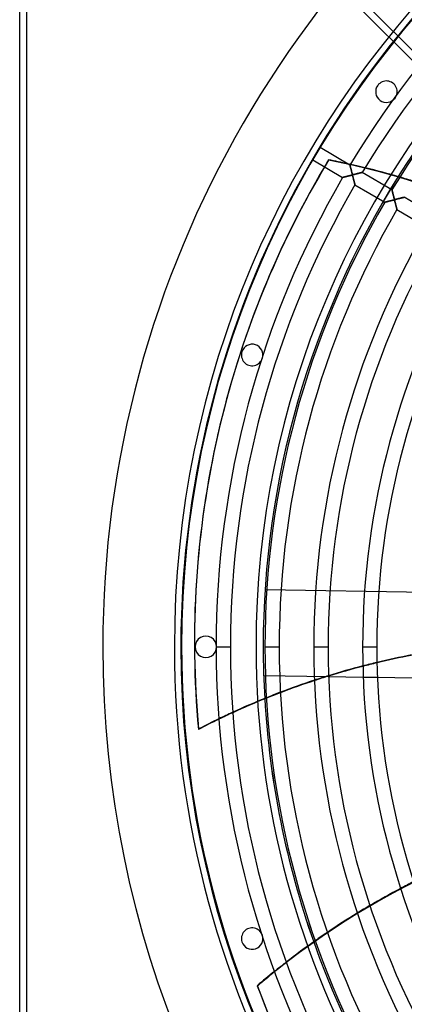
# Model space of a CAD drawing. Header units: millimetres. Extents: x -790 to 790, y -790 to 790.
# Tile 10 of 62: x -790 to -521, y -250 to 438. Entities that reach past the tile are written whole.
import ezdxf

# ---------------------------------------------------------------- set-up
doc = ezdxf.new("R2010")
doc.units = ezdxf.units.MM
doc.layers.add('HIDDEN', color=7, linetype='Continuous')
doc.layers.add('THICK', color=7, linetype='Continuous')

msp = doc.modelspace()

# ---------------------------------------------------------------- linework, layer by layer
at = {"layer": 'HIDDEN'}
for p, q in [((-785, -785), (-785, 785)), ((-498.51, 392.44), (-567.91, 461.85)), ((-564.73, 465.73), (-494.97, 395.98)), ((-540.02, 392.35), (-540.02, 392.35)), ((-527.88, 383.53), (-527.88, 383.53)), ((-574.32, 340.32), (-574.39, 340.02)), ((-559.41, 336.64), (-559.41, 336.63)), ((-559.41, 336.63), (-559.4, 336.61)), ((-559.4, 336.61), (-559.39, 336.57)), ((-559.39, 336.57), (-559.37, 336.51)), ((-559.37, 336.51), (-559.36, 336.44)), ((-559.36, 336.44), (-559.33, 336.35)), ((-559.33, 336.35), (-559.31, 336.24)), ((-559.31, 336.24), (-559.28, 336.13)), ((-559.28, 336.13), (-559.24, 336)), ((-559.24, 336), (-559.21, 335.86)), ((-559.21, 335.86), (-559.17, 335.7)), ((-559.17, 335.7), (-559.13, 335.54)), ((-559.13, 335.54), (-559.08, 335.37)), ((-559.08, 335.37), (-559.04, 335.19)), ((-559.04, 335.19), (-558.99, 335)), ((-558.99, 335), (-558.94, 334.8)), ((-558.94, 334.8), (-558.89, 334.6)), ((-558.89, 334.6), (-558.83, 334.39)), ((-558.83, 334.39), (-558.78, 334.17)), ((-558.78, 334.17), (-558.72, 333.95)), ((-558.72, 333.95), (-558.66, 333.73)), ((-558.66, 333.73), (-558.6, 333.5)), ((-558.6, 333.5), (-558.54, 333.27)), ((-558.54, 333.27), (-558.48, 333.03)), ((-558.48, 333.03), (-558.42, 332.79)), ((-558.42, 332.79), (-558.36, 332.55)), ((-558.36, 332.55), (-558.29, 332.3)), ((-558.29, 332.3), (-558.23, 332.05)), ((-558.23, 332.05), (-558.16, 331.8)), ((-558.16, 331.8), (-558.09, 331.56)), ((-558.09, 331.56), (-558.03, 331.31)), ((-558.03, 331.31), (-557.96, 331.08)), ((-557.96, 331.08), (-557.9, 330.87)), ((-557.9, 330.87), (-557.84, 330.69)), ((-557.84, 330.69), (-557.79, 330.53)), ((-557.79, 330.53), (-557.74, 330.4)), ((-557.74, 330.4), (-557.69, 330.29)), ((-556.66, 336.28), (-556.59, 336.58)), ((-555.87, 330.3), (-555.65, 330.35)), ((-555.65, 330.35), (-555.43, 330.41)), ((-555.43, 330.41), (-555.19, 330.46)), ((-555.19, 330.46), (-554.94, 330.53)), ((-554.94, 330.53), (-554.69, 330.59)), ((-554.69, 330.59), (-554.43, 330.65)), ((-554.43, 330.65), (-554.18, 330.71)), ((-554.18, 330.71), (-553.94, 330.78)), ((-553.94, 330.78), (-553.71, 330.83)), ((-553.71, 330.83), (-553.48, 330.89)), ((-553.48, 330.89), (-553.26, 330.95)), ((-553.26, 330.95), (-553.04, 331)), ((-553.04, 331), (-552.83, 331.05)), ((-552.83, 331.05), (-552.63, 331.1)), ((-552.63, 331.1), (-552.44, 331.15)), ((-552.44, 331.15), (-552.26, 331.2)), ((-552.26, 331.2), (-552.09, 331.24)), ((-552.09, 331.24), (-551.92, 331.28)), ((-551.92, 331.28), (-551.76, 331.32)), ((-551.76, 331.32), (-551.61, 331.36)), ((-551.61, 331.36), (-551.47, 331.4)), ((-551.47, 331.4), (-551.34, 331.43)), ((-551.34, 331.43), (-551.22, 331.46)), ((-551.22, 331.46), (-551.12, 331.49)), ((-551.12, 331.49), (-551.03, 331.51)), ((-551.03, 331.51), (-550.96, 331.53)), ((-550.96, 331.53), (-550.9, 331.54)), ((-550.9, 331.54), (-550.85, 331.55)), ((-550.85, 331.55), (-550.83, 331.56)), ((-550.83, 331.56), (-550.82, 331.56)), ((-564.49, 328.04), (-564.5, 328.03)), ((-564.45, 328.05), (-564.49, 328.04)), ((-564.4, 328.06), (-564.45, 328.05)), ((-564.33, 328.08), (-564.4, 328.06)), ((-564.23, 328.1), (-564.33, 328.08)), ((-564.12, 328.13), (-564.23, 328.1)), ((-563.99, 328.17), (-564.12, 328.13)), ((-563.85, 328.2), (-563.99, 328.17)), ((-563.68, 328.25), (-563.85, 328.2)), ((-563.5, 328.29), (-563.68, 328.25)), ((-563.31, 328.34), (-563.5, 328.29)), ((-563.1, 328.4), (-563.31, 328.34)), ((-562.87, 328.46), (-563.1, 328.4)), ((-562.63, 328.52), (-562.87, 328.46)), ((-562.38, 328.58), (-562.63, 328.52)), ((-562.11, 328.65), (-562.38, 328.58)), ((-561.84, 328.72), (-562.11, 328.65)), ((-561.55, 328.8), (-561.84, 328.72)), ((-561.25, 328.87), (-561.55, 328.8)), ((-560.95, 328.95), (-561.25, 328.87)), ((-560.63, 329.03), (-560.95, 328.95)), ((-560.31, 329.11), (-560.63, 329.03)), ((-559.99, 329.19), (-560.31, 329.11)), ((-559.69, 329.27), (-559.99, 329.19)), ((-559.4, 329.33), (-559.69, 329.27)), ((-559.14, 329.4), (-559.4, 329.33)), ((-558.9, 329.45), (-559.14, 329.4)), ((-558.68, 329.5), (-558.9, 329.45)), ((-558.5, 329.54), (-558.68, 329.5)), ((-558.34, 329.56), (-558.5, 329.54)), ((-558.21, 329.58), (-558.34, 329.56)), ((-558.1, 329.59), (-558.21, 329.58)), ((-558, 329.59), (-558.1, 329.59)), ((-557.92, 329.57), (-558, 329.59)), ((-557.86, 329.55), (-557.92, 329.57)), ((-557.8, 329.51), (-557.86, 329.55)), ((-557.74, 329.46), (-557.8, 329.51)), ((-557.69, 329.39), (-557.74, 329.46)), ((-557.69, 330.29), (-557.64, 330.21)), ((-557.64, 329.29), (-557.69, 329.39)), ((-557.64, 330.21), (-557.59, 330.14)), ((-557.59, 329.18), (-557.64, 329.29)), ((-557.59, 330.14), (-557.54, 330.09)), ((-557.54, 329.03), (-557.59, 329.18)), ((-557.54, 330.09), (-557.48, 330.06)), ((-557.48, 328.85), (-557.54, 329.03)), ((-557.48, 330.06), (-557.41, 330.04)), ((-557.42, 328.64), (-557.48, 328.85)), ((-557.35, 328.4), (-557.42, 328.64)), ((-557.41, 330.04), (-557.33, 330.03)), ((-557.27, 328.13), (-557.35, 328.4)), ((-557.33, 330.03), (-557.24, 330.03)), ((-557.2, 327.85), (-557.27, 328.13)), ((-557.24, 330.03), (-557.13, 330.04)), ((-557.12, 327.56), (-557.2, 327.85)), ((-557.13, 330.04), (-557.01, 330.05)), ((-557.04, 327.27), (-557.12, 327.56)), ((-556.97, 326.98), (-557.04, 327.27)), ((-557.01, 330.05), (-556.89, 330.07)), ((-556.89, 326.7), (-556.97, 326.98)), ((-556.89, 330.07), (-556.76, 330.1)), ((-556.82, 326.42), (-556.89, 326.7)), ((-556.74, 326.15), (-556.82, 326.42)), ((-556.76, 330.1), (-556.61, 330.13)), ((-556.67, 325.88), (-556.74, 326.15)), ((-556.61, 325.62), (-556.67, 325.88)), ((-556.61, 330.13), (-556.45, 330.16)), ((-556.54, 325.36), (-556.61, 325.62)), ((-556.47, 325.11), (-556.54, 325.36)), ((-556.41, 324.87), (-556.47, 325.11)), ((-556.45, 330.16), (-556.27, 330.2)), ((-556.35, 324.64), (-556.41, 324.87)), ((-556.29, 324.42), (-556.35, 324.64)), ((-556.24, 324.21), (-556.29, 324.42)), ((-556.27, 330.2), (-556.08, 330.25)), ((-556.18, 324.01), (-556.24, 324.21)), ((-556.14, 323.82), (-556.18, 324.01)), ((-556.09, 323.65), (-556.14, 323.82)), ((-556.05, 323.49), (-556.09, 323.65)), ((-556.08, 330.25), (-555.87, 330.3)), ((-556.01, 323.36), (-556.05, 323.49)), ((-555.98, 323.24), (-556.01, 323.36)), ((-555.96, 323.14), (-555.98, 323.24)), ((-555.93, 323.06), (-555.96, 323.14)), ((-555.92, 323), (-555.93, 323.06)), ((-555.91, 322.97), (-555.92, 323)), ((-555.91, 322.95), (-555.91, 322.97)), ((-530.06, 319.28), (-530.05, 319.27)), ((-530.05, 319.27), (-530.04, 319.23)), ((-530.04, 319.23), (-530.03, 319.16)), ((-530.03, 319.16), (-530, 319.07)), ((-530, 319.07), (-529.97, 318.95)), ((-529.97, 318.95), (-529.94, 318.82)), ((-529.94, 318.82), (-529.9, 318.66)), ((-529.9, 318.66), (-529.85, 318.48)), ((-529.85, 318.48), (-529.8, 318.29)), ((-529.8, 318.29), (-529.75, 318.09)), ((-529.75, 318.09), (-529.7, 317.87)), ((-529.7, 317.87), (-529.64, 317.64)), ((-529.64, 317.64), (-529.58, 317.4)), ((-529.58, 317.4), (-529.51, 317.15)), ((-529.51, 317.15), (-529.45, 316.89)), ((-529.45, 316.89), (-529.38, 316.62)), ((-529.38, 316.62), (-529.31, 316.35)), ((-535.13, 310.68), (-535.15, 310.68)), ((-535.09, 310.69), (-535.13, 310.68)), ((-535.03, 310.71), (-535.09, 310.69)), ((-534.94, 310.73), (-535.03, 310.71)), ((-534.82, 310.76), (-534.94, 310.73)), ((-534.69, 310.79), (-534.82, 310.76)), ((-534.53, 310.84), (-534.69, 310.79)), ((-534.35, 310.88), (-534.53, 310.84)), ((-534.15, 310.93), (-534.35, 310.88)), ((-533.94, 310.99), (-534.15, 310.93)), ((-533.7, 311.05), (-533.94, 310.99)), ((-533.44, 311.12), (-533.7, 311.05)), ((-533.16, 311.19), (-533.44, 311.12)), ((-532.86, 311.27), (-533.16, 311.19)), ((-532.55, 311.35), (-532.86, 311.27)), ((-532.23, 311.43), (-532.55, 311.35)), ((-531.89, 311.52), (-532.23, 311.43)), ((-531.55, 311.6), (-531.89, 311.52)), ((-531.19, 311.69), (-531.55, 311.6)), ((-530.82, 311.79), (-531.19, 311.69)), ((-530.44, 311.88), (-530.82, 311.79)), ((-530.08, 311.97), (-530.44, 311.88)), ((-529.74, 312.05), (-530.08, 311.97)), ((-529.44, 312.12), (-529.74, 312.05)), ((-529.18, 312.17), (-529.44, 312.12)), ((-529.31, 316.35), (-529.24, 316.07)), ((-529.24, 316.07), (-529.16, 315.79)), ((-528.97, 312.21), (-529.18, 312.17)), ((-529.16, 315.79), (-529.09, 315.51)), ((-529.09, 315.51), (-529.01, 315.22)), ((-529.01, 315.22), (-528.94, 314.92)), ((-528.82, 312.23), (-528.97, 312.21)), ((-528.94, 314.92), (-528.86, 314.63)), ((-528.86, 314.63), (-528.78, 314.33)), ((-528.7, 312.23), (-528.82, 312.23)), ((-528.78, 314.33), (-528.7, 314.04)), ((-528.7, 314.04), (-528.62, 313.76)), ((-528.62, 312.22), (-528.7, 312.23)), ((-528.62, 313.76), (-528.55, 313.52)), ((-528.55, 312.21), (-528.62, 312.22)), ((-528.55, 313.52), (-528.48, 313.3)), ((-528.49, 312.18), (-528.55, 312.21)), ((-528.43, 312.14), (-528.49, 312.18)), ((-528.48, 313.3), (-528.42, 313.12)), ((-528.38, 312.09), (-528.43, 312.14)), ((-528.42, 313.12), (-528.36, 312.98)), ((-528.33, 312.01), (-528.38, 312.09)), ((-528.36, 312.98), (-528.31, 312.88)), ((-528.29, 311.92), (-528.33, 312.01)), ((-528.31, 312.88), (-528.25, 312.8)), ((-528.24, 311.82), (-528.29, 311.92)), ((-528.25, 312.8), (-528.19, 312.74)), ((-528.2, 311.69), (-528.24, 311.82)), ((-528.15, 311.56), (-528.2, 311.69)), ((-528.19, 312.74), (-528.13, 312.7)), ((-528.1, 311.4), (-528.15, 311.56)), ((-528.13, 312.7), (-528.05, 312.68)), ((-528.05, 311.23), (-528.1, 311.4)), ((-528.05, 312.68), (-527.96, 312.67)), ((-528, 311.05), (-528.05, 311.23)), ((-527.94, 310.85), (-528, 311.05)), ((-527.96, 312.67), (-527.86, 312.67)), ((-527.88, 310.63), (-527.94, 310.85)), ((-527.82, 310.41), (-527.88, 310.63)), ((-527.86, 312.67), (-527.74, 312.68)), ((-527.76, 310.18), (-527.82, 310.41)), ((-527.7, 309.96), (-527.76, 310.18)), ((-527.74, 312.68), (-527.61, 312.7)), ((-527.64, 309.74), (-527.7, 309.96)), ((-527.58, 309.52), (-527.64, 309.74)), ((-527.61, 312.7), (-527.48, 312.72)), ((-527.48, 312.72), (-527.34, 312.75)), ((-527.34, 312.75), (-527.17, 312.79)), ((-527.17, 312.79), (-526.99, 312.83)), ((-526.99, 312.83), (-526.8, 312.87)), ((-526.8, 312.87), (-526.59, 312.92)), ((-526.59, 312.92), (-526.37, 312.98)), ((-526.37, 312.98), (-526.13, 313.03)), ((-526.13, 313.03), (-525.89, 313.09)), ((-525.89, 313.09), (-525.63, 313.16)), ((-525.63, 313.16), (-525.37, 313.22)), ((-525.37, 313.22), (-525.11, 313.29)), ((-525.11, 313.29), (-524.85, 313.35)), ((-524.85, 313.35), (-524.6, 313.41)), ((-524.6, 313.41), (-524.36, 313.47)), ((-524.36, 313.47), (-524.13, 313.53)), ((-524.13, 313.53), (-523.9, 313.59)), ((-523.9, 313.59), (-523.68, 313.65)), ((-523.68, 313.65), (-523.47, 313.7)), ((-523.47, 313.7), (-523.27, 313.75)), ((-523.27, 313.75), (-523.07, 313.8)), ((-523.07, 313.8), (-522.89, 313.84)), ((-522.89, 313.84), (-522.71, 313.89)), ((-522.71, 313.89), (-522.54, 313.93)), ((-522.54, 313.93), (-522.39, 313.97)), ((-522.39, 313.97), (-522.24, 314.01)), ((-522.24, 314.01), (-522.1, 314.04)), ((-522.1, 314.04), (-521.97, 314.08)), ((-521.97, 314.08), (-521.86, 314.1)), ((-521.86, 314.1), (-521.76, 314.13)), ((-521.76, 314.13), (-521.67, 314.15)), ((-521.67, 314.15), (-521.6, 314.17)), ((-521.6, 314.17), (-521.54, 314.18)), ((-521.54, 314.18), (-521.5, 314.19)), ((-521.5, 314.19), (-521.47, 314.2)), ((-521.47, 314.2), (-521.47, 314.2)), ((-527.53, 309.3), (-527.58, 309.52)), ((-527.47, 309.08), (-527.53, 309.3)), ((-527.41, 308.87), (-527.47, 309.08)), ((-527.36, 308.66), (-527.41, 308.87)), ((-527.3, 308.45), (-527.36, 308.66)), ((-527.25, 308.24), (-527.3, 308.45)), ((-527.2, 308.04), (-527.25, 308.24)), ((-527.14, 307.84), (-527.2, 308.04)), ((-527.09, 307.65), (-527.14, 307.84)), ((-527.04, 307.46), (-527.09, 307.65)), ((-527, 307.28), (-527.04, 307.46)), ((-526.95, 307.1), (-527, 307.28)), ((-526.91, 306.93), (-526.95, 307.1)), ((-526.86, 306.77), (-526.91, 306.93)), ((-526.82, 306.61), (-526.86, 306.77)), ((-526.78, 306.46), (-526.82, 306.61)), ((-526.75, 306.32), (-526.78, 306.46)), ((-526.71, 306.19), (-526.75, 306.32)), ((-526.68, 306.07), (-526.71, 306.19)), ((-526.65, 305.97), (-526.68, 306.07)), ((-526.63, 305.87), (-526.65, 305.97)), ((-526.61, 305.79), (-526.63, 305.87)), ((-526.59, 305.72), (-526.61, 305.79)), ((-526.57, 305.67), (-526.59, 305.72)), ((-526.56, 305.63), (-526.57, 305.67)), ((-526.56, 305.6), (-526.56, 305.63)), ((-526.56, 305.6), (-526.56, 305.6)), ((-634.83, 206.27), (-634.83, 206.27)), ((-620.56, 201.63), (-620.56, 201.63)), ((-618.72, 39.72), (-618.72, 39.72)), ((-270.64, 34.26), (-618.72, 39.72)), ((-677.5, 0), (-677.5, 0)), ((-667.5, 0), (-667.5, 0)), ((-652.89, 0), (-642.91, 0)), ((-652.5, 0), (-652.5, 0)), ((-625, 0), (-625, 0)), ((-625, 0), (-625, 0)), ((-620, 0), (-620, 0)), ((-619.99, 0), (-619.99, 0)), ((-619.99, 0), (-619.99, 0)), ((-618.79, 0), (-608.81, 0)), ((-584.69, 0), (-574.71, 0)), ((-550.59, 0), (-540.61, 0)), ((-732, 0), (-732, 0)), ((-682, 0), (-682, 0)), ((-677, 0), (-677, 0)), ((-574.33, -20.98), (-619.66, -20.27)), ((-619.66, -20.27), (-619.66, -20.27)), ((-540.18, -21.52), (-550.18, -21.36)), ((-634.83, -206.27), (-634.83, -206.27)), ((-620.56, -201.63), (-620.56, -201.63)), ((-609.98, -225.55), (-610.18, -225.3)), ((-624.16, -236.83), (-623.96, -237.08))]:
    msp.add_line(p, q, dxfattribs=at)
for centre, radius, start, end in [((0, 0), 682, 0, 179.99998), ((0, 0), 677.5, 0, 180.00002), ((0, 0), 625, 0, 179.99998), ((-533.95, 387.94), 7.5, 143.99999, 323.99997), ((-533.95, 387.94), 7.5, 323.99997, 143.99999), ((0, 0), 620, 147.99431, 179.99998), ((0, 0), 619.99, 147.99408, 179.99998), ((-627.7, 203.95), 7.5, 342.00002, 161.99998), ((-627.7, 203.95), 7.5, 161.99998, 342.00002), ((-660, 0), 7.5, 0, 180.00002), ((0, 0), 682, 179.99998, 0), ((-660, 0), 7.5, 179.99998, 0), ((0, 0), 625, 179.99998, 0), ((0, 0), 620, 179.99998, 183.36307), ((0, 0), 619.99, 179.99998, 183.36278), ((0, 0), 677.5, 180.00002, 0), ((-627.7, -203.95), 7.5, 17.99998, 198.00002), ((-627.7, -203.95), 7.5, 198.00002, 17.99998), ((0, 0), 620, 199.42291, 234.79165), ((0, 0), 619.99, 199.42262, 234.79136)]:
    msp.add_arc(centre, radius, start, end, dxfattribs=at)
for centre, major_axis, start_param, end_param in [((-0.07, -0.31), (651.6, -148.72), 2.827433, 3.141593), ((0, 0), (-651.6, 148.72), -0.314159, -0.305719), ((-676.57, -189.1), (531.92, -121.41), 1.570796, 1.604014), ((-676.5, -188.79), (-531.92, 121.41), -1.562583, -1.537579), ((-676.5, -188.79), (-531.92, 121.41), -1.570796, -1.566068), ((-676.57, -189.1), (531.92, -121.41), 1.004743, 1.570796), ((-676.5, -188.79), (-531.92, 121.41), -1.585312, -1.570796), ((-676.5, -188.79), (-531.92, 121.41), -1.650446, -1.631477), ((-409.24, -534.95), (-531.92, 121.41), -1.105959, -1.087155), ((-409.31, -535.26), (-531.92, 121.41), -1.106101, -1.087301), ((-409.24, -534.95), (-531.92, 121.41), -1.041427, -1.022378), ((-409.31, -535.26), (-531.92, 121.41), -1.04158, -1.022534), ((-409.24, -534.95), (-531.92, 121.41), -0.975996, -0.956654), ((-409.31, -535.26), (-531.92, 121.41), -0.976162, -0.956823), ((-409.24, -534.95), (-531.92, 121.41), -0.909503, -0.889817), ((-409.31, -535.26), (-531.92, 121.41), -0.909682, -0.890001), ((-273.99, -646.86), (426.57, 340.18), 1.004743, 1.570796), ((-274.19, -646.62), (-426.57, -340.18), -1.778363, -1.759804), ((-274.19, -646.62), (-426.57, -340.18), -1.714742, -1.696002), ((-274.19, -646.62), (-426.57, -340.18), -1.650446, -1.631477), ((-273.99, -646.86), (426.57, 340.18), 1.570796, 1.604014), ((-274.19, -646.62), (-426.57, -340.18), -1.570796, -1.566068), ((-274.19, -646.62), (-426.57, -340.18), -1.585312, -1.570796), ((0.2, -0.24), (522.54, 416.72), 2.827433, 3.141593)]:
    msp.add_ellipse(centre, major_axis=major_axis, ratio=0.987688, start_param=start_param, end_param=end_param, dxfattribs=at)
at = {"layer": 'THICK'}
for p, q in [((-790, -785), (-790, 785)), ((-785, -785), (-785, 785)), ((-559.41, 336.64), (-580.16, 348.92)), ((-585.25, 340.31), (-564.5, 328.03)), ((-559.41, 336.63), (-559.41, 336.64)), ((-559.4, 336.6), (-559.41, 336.63)), ((-559.38, 336.54), (-559.4, 336.6)), ((-559.36, 336.47), (-559.38, 336.54)), ((-559.34, 336.37), (-559.36, 336.47)), ((-559.31, 336.26), (-559.34, 336.37)), ((-559.28, 336.13), (-559.31, 336.26)), ((-559.24, 335.99), (-559.28, 336.13)), ((-559.2, 335.83), (-559.24, 335.99)), ((-559.15, 335.65), (-559.2, 335.83)), ((-559.11, 335.45), (-559.15, 335.65)), ((-559.05, 335.24), (-559.11, 335.45)), ((-558.99, 335.01), (-559.05, 335.24)), ((-558.93, 334.77), (-558.99, 335.01)), ((-558.87, 334.52), (-558.93, 334.77)), ((-558.8, 334.25), (-558.87, 334.52)), ((-558.73, 333.98), (-558.8, 334.25)), ((-558.65, 333.69), (-558.73, 333.98)), ((-558.58, 333.39), (-558.65, 333.69)), ((-558.5, 333.09), (-558.58, 333.39)), ((-558.42, 332.77), (-558.5, 333.09)), ((-558.33, 332.45), (-558.42, 332.77)), ((-558.25, 332.13), (-558.33, 332.45)), ((-558.17, 331.83), (-558.25, 332.13)), ((-558.09, 331.55), (-558.17, 331.83)), ((-558.02, 331.29), (-558.09, 331.55)), ((-557.95, 331.05), (-558.02, 331.29)), ((-557.89, 330.84), (-557.95, 331.05)), ((-557.83, 330.66), (-557.89, 330.84)), ((-557.78, 330.51), (-557.83, 330.66)), ((-557.73, 330.39), (-557.78, 330.51)), ((-557.69, 330.28), (-557.73, 330.39)), ((-555.73, 330.33), (-556.02, 330.26)), ((-555.44, 330.4), (-555.73, 330.33)), ((-555.15, 330.48), (-555.44, 330.4)), ((-554.86, 330.55), (-555.15, 330.48)), ((-554.57, 330.62), (-554.86, 330.55)), ((-554.3, 330.69), (-554.57, 330.62)), ((-554.02, 330.76), (-554.3, 330.69)), ((-553.75, 330.82), (-554.02, 330.76)), ((-553.49, 330.89), (-553.75, 330.82)), ((-553.23, 330.95), (-553.49, 330.89)), ((-552.98, 331.02), (-553.23, 330.95)), ((-552.74, 331.08), (-552.98, 331.02)), ((-552.51, 331.14), (-552.74, 331.08)), ((-552.29, 331.19), (-552.51, 331.14)), ((-552.07, 331.25), (-552.29, 331.19)), ((-551.87, 331.3), (-552.07, 331.25)), ((-551.69, 331.34), (-551.87, 331.3)), ((-551.52, 331.39), (-551.69, 331.34)), ((-551.36, 331.43), (-551.52, 331.39)), ((-551.22, 331.46), (-551.36, 331.43)), ((-551.1, 331.49), (-551.22, 331.46)), ((-551, 331.52), (-551.1, 331.49)), ((-550.92, 331.54), (-551, 331.52)), ((-550.86, 331.55), (-550.92, 331.54)), ((-550.83, 331.56), (-550.86, 331.55)), ((-550.82, 331.56), (-550.83, 331.56)), ((-530.06, 319.28), (-550.82, 331.56)), ((-564.5, 328.03), (-564.49, 328.04)), ((-564.49, 328.04), (-564.47, 328.04)), ((-564.47, 328.04), (-564.42, 328.05)), ((-564.42, 328.05), (-564.37, 328.07)), ((-564.37, 328.07), (-564.29, 328.09)), ((-564.29, 328.09), (-564.2, 328.11)), ((-564.2, 328.11), (-564.1, 328.14)), ((-564.1, 328.14), (-563.98, 328.17)), ((-563.98, 328.17), (-563.85, 328.2)), ((-563.85, 328.2), (-563.71, 328.24)), ((-563.71, 328.24), (-563.56, 328.28)), ((-563.56, 328.28), (-563.4, 328.32)), ((-563.4, 328.32), (-563.23, 328.36)), ((-563.23, 328.36), (-563.04, 328.41)), ((-563.04, 328.41), (-562.86, 328.46)), ((-562.86, 328.46), (-562.66, 328.51)), ((-562.66, 328.51), (-562.46, 328.56)), ((-562.46, 328.56), (-562.25, 328.62)), ((-562.25, 328.62), (-562.03, 328.67)), ((-562.03, 328.67), (-561.81, 328.73)), ((-561.81, 328.73), (-561.59, 328.79)), ((-561.59, 328.79), (-561.36, 328.84)), ((-561.36, 328.84), (-561.12, 328.9)), ((-561.12, 328.9), (-560.89, 328.96)), ((-560.89, 328.96), (-560.65, 329.03)), ((-560.65, 329.03), (-560.4, 329.09)), ((-560.4, 329.09), (-560.16, 329.15)), ((-560.16, 329.15), (-559.91, 329.21)), ((-559.91, 329.21), (-559.66, 329.27)), ((-559.66, 329.27), (-559.41, 329.33)), ((-559.41, 329.33), (-559.16, 329.39)), ((-559.16, 329.39), (-558.93, 329.45)), ((-558.93, 329.45), (-558.72, 329.49)), ((-558.72, 329.49), (-558.53, 329.53)), ((-558.53, 329.53), (-558.36, 329.56)), ((-558.36, 329.56), (-558.22, 329.58)), ((-558.22, 329.58), (-558.1, 329.59)), ((-558.1, 329.59), (-558.01, 329.59)), ((-558.01, 329.59), (-557.93, 329.57)), ((-557.93, 329.57), (-557.86, 329.55)), ((-557.86, 329.55), (-557.8, 329.51)), ((-557.8, 329.51), (-557.75, 329.46)), ((-557.75, 329.46), (-557.7, 329.4)), ((-557.7, 329.4), (-557.66, 329.32)), ((-557.64, 330.2), (-557.69, 330.28)), ((-557.66, 329.32), (-557.61, 329.22)), ((-557.59, 330.14), (-557.64, 330.2)), ((-557.61, 329.22), (-557.57, 329.11)), ((-557.53, 330.09), (-557.59, 330.14)), ((-557.57, 329.11), (-557.53, 328.99)), ((-557.47, 330.06), (-557.53, 330.09)), ((-557.53, 328.99), (-557.49, 328.86)), ((-557.49, 328.86), (-557.44, 328.72)), ((-557.4, 330.04), (-557.47, 330.06)), ((-557.44, 328.72), (-557.39, 328.56)), ((-557.31, 330.03), (-557.4, 330.04)), ((-557.39, 328.56), (-557.34, 328.39)), ((-557.34, 328.39), (-557.29, 328.2)), ((-557.21, 330.03), (-557.31, 330.03)), ((-557.29, 328.2), (-557.23, 327.99)), ((-557.23, 327.99), (-557.18, 327.78)), ((-557.08, 330.04), (-557.21, 330.03)), ((-557.18, 327.78), (-557.12, 327.55)), ((-557.12, 327.55), (-557.05, 327.31)), ((-556.93, 330.07), (-557.08, 330.04)), ((-557.05, 327.31), (-556.99, 327.07)), ((-556.99, 327.07), (-556.92, 326.81)), ((-556.74, 330.1), (-556.93, 330.07)), ((-556.92, 326.81), (-556.85, 326.56)), ((-556.85, 326.56), (-556.79, 326.31)), ((-556.79, 326.31), (-556.72, 326.07)), ((-556.53, 330.15), (-556.74, 330.1)), ((-556.72, 326.07), (-556.66, 325.84)), ((-556.66, 325.84), (-556.6, 325.61)), ((-556.6, 325.61), (-556.54, 325.39)), ((-556.54, 325.39), (-556.49, 325.17)), ((-556.28, 330.2), (-556.53, 330.15)), ((-556.49, 325.17), (-556.43, 324.97)), ((-556.43, 324.97), (-556.38, 324.77)), ((-556.38, 324.77), (-556.33, 324.58)), ((-556.33, 324.58), (-556.28, 324.39)), ((-556.02, 330.26), (-556.28, 330.2)), ((-556.28, 324.39), (-556.24, 324.22)), ((-556.24, 324.22), (-556.2, 324.05)), ((-556.2, 324.05), (-556.15, 323.89)), ((-556.15, 323.89), (-556.11, 323.74)), ((-556.11, 323.74), (-556.08, 323.6)), ((-556.08, 323.6), (-556.04, 323.48)), ((-556.04, 323.48), (-556.01, 323.36)), ((-556.01, 323.36), (-555.99, 323.26)), ((-555.99, 323.26), (-555.96, 323.17)), ((-555.96, 323.17), (-555.94, 323.09)), ((-555.94, 323.09), (-555.93, 323.03)), ((-555.93, 323.03), (-555.92, 322.99)), ((-555.92, 322.99), (-555.91, 322.96)), ((-555.91, 322.96), (-555.91, 322.95)), ((-555.91, 322.95), (-535.15, 310.68)), ((-530.05, 319.27), (-530.06, 319.28)), ((-530.04, 319.23), (-530.05, 319.27)), ((-530.03, 319.16), (-530.04, 319.23)), ((-530, 319.07), (-530.03, 319.16)), ((-529.97, 318.96), (-530, 319.07)), ((-529.94, 318.82), (-529.97, 318.96)), ((-529.9, 318.67), (-529.94, 318.82)), ((-529.85, 318.49), (-529.9, 318.67)), ((-529.8, 318.29), (-529.85, 318.49)), ((-529.75, 318.07), (-529.8, 318.29)), ((-529.69, 317.83), (-529.75, 318.07)), ((-529.62, 317.57), (-529.69, 317.83)), ((-529.55, 317.29), (-529.62, 317.57)), ((-529.47, 317), (-529.55, 317.29)), ((-529.39, 316.69), (-529.47, 317)), ((-529.31, 316.36), (-529.39, 316.69)), ((-535.15, 310.68), (-535.13, 310.68)), ((-535.13, 310.68), (-535.09, 310.69)), ((-535.09, 310.69), (-535.02, 310.71)), ((-535.02, 310.71), (-534.93, 310.73)), ((-534.93, 310.73), (-534.82, 310.76)), ((-534.82, 310.76), (-534.68, 310.8)), ((-534.68, 310.8), (-534.52, 310.84)), ((-534.52, 310.84), (-534.35, 310.88)), ((-534.35, 310.88), (-534.16, 310.93)), ((-534.16, 310.93), (-533.95, 310.99)), ((-533.95, 310.99), (-533.73, 311.04)), ((-533.73, 311.04), (-533.5, 311.1)), ((-533.5, 311.1), (-533.26, 311.16)), ((-533.26, 311.16), (-533.01, 311.23)), ((-533.01, 311.23), (-532.75, 311.29)), ((-532.75, 311.29), (-532.49, 311.36)), ((-532.49, 311.36), (-532.22, 311.43)), ((-532.22, 311.43), (-531.94, 311.5)), ((-531.94, 311.5), (-531.66, 311.58)), ((-531.66, 311.58), (-531.37, 311.65)), ((-531.37, 311.65), (-531.08, 311.72)), ((-531.08, 311.72), (-530.79, 311.8)), ((-530.79, 311.8), (-530.49, 311.87)), ((-530.49, 311.87), (-530.19, 311.94)), ((-530.19, 311.94), (-529.9, 312.01)), ((-529.9, 312.01), (-529.62, 312.08)), ((-529.62, 312.08), (-529.37, 312.13)), ((-529.37, 312.13), (-529.15, 312.18)), ((-529.22, 316.03), (-529.31, 316.36)), ((-529.13, 315.68), (-529.22, 316.03)), ((-529.15, 312.18), (-528.96, 312.21)), ((-529.04, 315.32), (-529.13, 315.68)), ((-528.94, 314.95), (-529.04, 315.32)), ((-528.96, 312.21), (-528.81, 312.23)), ((-528.84, 314.58), (-528.94, 314.95)), ((-528.75, 314.22), (-528.84, 314.58)), ((-528.81, 312.23), (-528.69, 312.23)), ((-528.66, 313.89), (-528.75, 314.22)), ((-528.69, 312.23), (-528.59, 312.22)), ((-528.57, 313.59), (-528.66, 313.89)), ((-528.59, 312.22), (-528.52, 312.19)), ((-528.49, 313.34), (-528.57, 313.59)), ((-528.52, 312.19), (-528.45, 312.15)), ((-528.42, 313.14), (-528.49, 313.34)), ((-528.45, 312.15), (-528.39, 312.1)), ((-528.37, 312.99), (-528.42, 313.14)), ((-528.39, 312.1), (-528.34, 312.03)), ((-528.31, 312.89), (-528.37, 312.99)), ((-528.34, 312.03), (-528.29, 311.94)), ((-528.27, 312.82), (-528.31, 312.89)), ((-528.29, 311.94), (-528.25, 311.83)), ((-528.22, 312.76), (-528.27, 312.82)), ((-528.25, 311.83), (-528.2, 311.7)), ((-528.17, 312.72), (-528.22, 312.76)), ((-528.2, 311.7), (-528.16, 311.58)), ((-528.1, 312.69), (-528.17, 312.72)), ((-528.16, 311.58), (-528.11, 311.44)), ((-528.11, 311.44), (-528.07, 311.28)), ((-528.03, 312.68), (-528.1, 312.69)), ((-528.07, 311.28), (-528.01, 311.1)), ((-527.95, 312.67), (-528.03, 312.68)), ((-528.01, 311.1), (-527.96, 310.91)), ((-527.96, 310.91), (-527.9, 310.7)), ((-527.84, 312.67), (-527.95, 312.67)), ((-527.9, 310.7), (-527.84, 310.48)), ((-527.73, 312.68), (-527.84, 312.67)), ((-527.84, 310.48), (-527.78, 310.25)), ((-527.78, 310.25), (-527.71, 310.01)), ((-527.6, 312.7), (-527.73, 312.68)), ((-527.71, 310.01), (-527.65, 309.75)), ((-527.65, 309.75), (-527.58, 309.49)), ((-527.46, 312.73), (-527.6, 312.7)), ((-527.3, 312.76), (-527.46, 312.73)), ((-527.13, 312.8), (-527.3, 312.76)), ((-526.94, 312.84), (-527.13, 312.8)), ((-526.74, 312.89), (-526.94, 312.84)), ((-526.52, 312.94), (-526.74, 312.89)), ((-526.29, 312.99), (-526.52, 312.94)), ((-526.07, 313.05), (-526.29, 312.99)), ((-525.84, 313.1), (-526.07, 313.05)), ((-525.62, 313.16), (-525.84, 313.1)), ((-525.4, 313.22), (-525.62, 313.16)), ((-525.18, 313.27), (-525.4, 313.22)), ((-524.96, 313.32), (-525.18, 313.27)), ((-524.75, 313.38), (-524.96, 313.32)), ((-524.53, 313.43), (-524.75, 313.38)), ((-524.32, 313.48), (-524.53, 313.43)), ((-524.12, 313.54), (-524.32, 313.48)), ((-523.92, 313.59), (-524.12, 313.54)), ((-523.72, 313.64), (-523.92, 313.59)), ((-523.53, 313.68), (-523.72, 313.64)), ((-523.34, 313.73), (-523.53, 313.68)), ((-523.15, 313.78), (-523.34, 313.73)), ((-522.98, 313.82), (-523.15, 313.78)), ((-522.8, 313.87), (-522.98, 313.82)), ((-522.64, 313.91), (-522.8, 313.87)), ((-522.48, 313.95), (-522.64, 313.91)), ((-522.33, 313.98), (-522.48, 313.95)), ((-522.19, 314.02), (-522.33, 313.98)), ((-522.07, 314.05), (-522.19, 314.02)), ((-521.95, 314.08), (-522.07, 314.05)), ((-521.84, 314.11), (-521.95, 314.08)), ((-521.74, 314.13), (-521.84, 314.11)), ((-521.66, 314.15), (-521.74, 314.13)), ((-521.59, 314.17), (-521.66, 314.15)), ((-521.54, 314.18), (-521.59, 314.17)), ((-521.5, 314.19), (-521.54, 314.18)), ((-521.47, 314.2), (-521.5, 314.19)), ((-500.7, 301.92), (-521.47, 314.2)), ((-521.47, 314.2), (-521.47, 314.2)), ((-527.58, 309.49), (-527.51, 309.23)), ((-527.51, 309.23), (-527.44, 308.97)), ((-527.44, 308.97), (-527.38, 308.72)), ((-527.38, 308.72), (-527.31, 308.48)), ((-527.31, 308.48), (-527.25, 308.25)), ((-527.25, 308.25), (-527.19, 308.02)), ((-527.19, 308.02), (-527.13, 307.8)), ((-527.13, 307.8), (-527.08, 307.59)), ((-527.08, 307.59), (-527.03, 307.39)), ((-527.03, 307.39), (-526.98, 307.2)), ((-526.98, 307.2), (-526.93, 307.02)), ((-526.93, 307.02), (-526.88, 306.84)), ((-526.88, 306.84), (-526.84, 306.67)), ((-526.84, 306.67), (-526.8, 306.51)), ((-526.8, 306.51), (-526.76, 306.37)), ((-526.76, 306.37), (-526.72, 306.23)), ((-526.72, 306.23), (-526.69, 306.1)), ((-526.69, 306.1), (-526.66, 305.99)), ((-526.66, 305.99), (-526.63, 305.89)), ((-526.63, 305.89), (-526.61, 305.8)), ((-526.61, 305.8), (-526.59, 305.73)), ((-526.59, 305.73), (-526.58, 305.67)), ((-526.58, 305.67), (-526.56, 305.63)), ((-526.56, 305.63), (-526.56, 305.6)), ((-526.56, 305.6), (-505.79, 293.32)), ((-526.56, 305.6), (-526.56, 305.6)), ((-651.67, 148.42), (-651.6, 148.72)), ((-652.89, 0), (-642.91, 0)), ((-618.79, 0), (-608.81, 0)), ((-584.69, 0), (-574.71, 0)), ((-550.59, 0), (-540.61, 0)), ((-550.18, -21.36), (-574.33, -20.98)), ((-516.03, -21.9), (-540.18, -21.52)), ((-665.1, -57.43), (-665.17, -57.74))]:
    msp.add_line(p, q, dxfattribs=at)
for radius, start, end in [(732, 0, 180.00002), (677, 0, 179.99998), (652.89, 90.43881, 148.96123), (642.91, 90.44563, 148.95442), (618.79, 90.46299, 148.93706), (620, 131.93453, 147.99431), (619.99, 131.93419, 147.99408), (652.89, 149.83878, 180.00002), (642.91, 149.84559, 180.00002), (618.79, 149.86296, 180.00002), (608.81, 149.87058, 180.00002), (584.69, 149.89, 180.00002), (574.71, 149.89848, 180.00002), (550.59, 149.92031, 180.00002), (540.61, 149.92993, 180.00002), (732, 180.00002, 0), (677, 179.99998, 0), (652.89, 180.00002, 210.16122), (642.91, 180.00002, 210.15441), (618.79, 180.00002, 210.13704), (608.81, 180.00002, 210.12942), (584.69, 180.00002, 210.11), (574.71, 180.00002, 210.10152), (550.59, 180.00002, 210.07969), (540.61, 180.00002, 210.07007), (620, 183.36307, 199.42291), (619.99, 183.36278, 199.42262)]:
    msp.add_arc((0, 0), radius, start, end, dxfattribs=at)
for centre, major_axis, start_param, end_param in [((-676.5, -188.79), (-531.92, 121.41), -1.566068, -1.562583), ((0, 0), (-651.6, 148.72), -0.305719, 0), ((-676.5, -188.79), (-531.92, 121.41), -1.631477, -1.585312), ((-0.07, -0.31), (651.6, -148.72), 3.141593, 3.455752), ((0, 0), (-651.6, 148.72), 0, 0.314159), ((-409.24, -534.95), (-531.92, 121.41), -1.151147, -1.105959), ((-409.31, -535.26), (-531.92, 121.41), -1.151284, -1.106101), ((-409.24, -534.95), (-531.92, 121.41), -1.087155, -1.041427), ((-409.31, -535.26), (-531.92, 121.41), -1.087301, -1.04158), ((-409.24, -534.95), (-531.92, 121.41), -1.022378, -0.975996), ((-409.31, -535.26), (-531.92, 121.41), -1.022534, -0.976162), ((-409.24, -534.95), (-531.92, 121.41), -0.956654, -0.909503), ((-409.31, -535.26), (-531.92, 121.41), -0.956823, -0.909682), ((-409.31, -535.26), (-531.92, 121.41), -0.890001, -0.86064), ((-409.24, -534.95), (-531.92, 121.41), -0.889817, -0.86064), ((-274.19, -646.62), (-426.57, -340.18), -1.759804, -1.714742), ((-274.19, -646.62), (-426.57, -340.18), -1.696002, -1.650446), ((-274.19, -646.62), (-426.57, -340.18), -1.631477, -1.585312), ((-274.19, -646.62), (-426.57, -340.18), -1.566068, -1.537579), ((0, 0), (-522.54, -416.72), -0.314159, -0.148412)]:
    msp.add_ellipse(centre, major_axis=major_axis, ratio=0.987688, start_param=start_param, end_param=end_param, dxfattribs=at)

doc.saveas('drawing.dxf')
